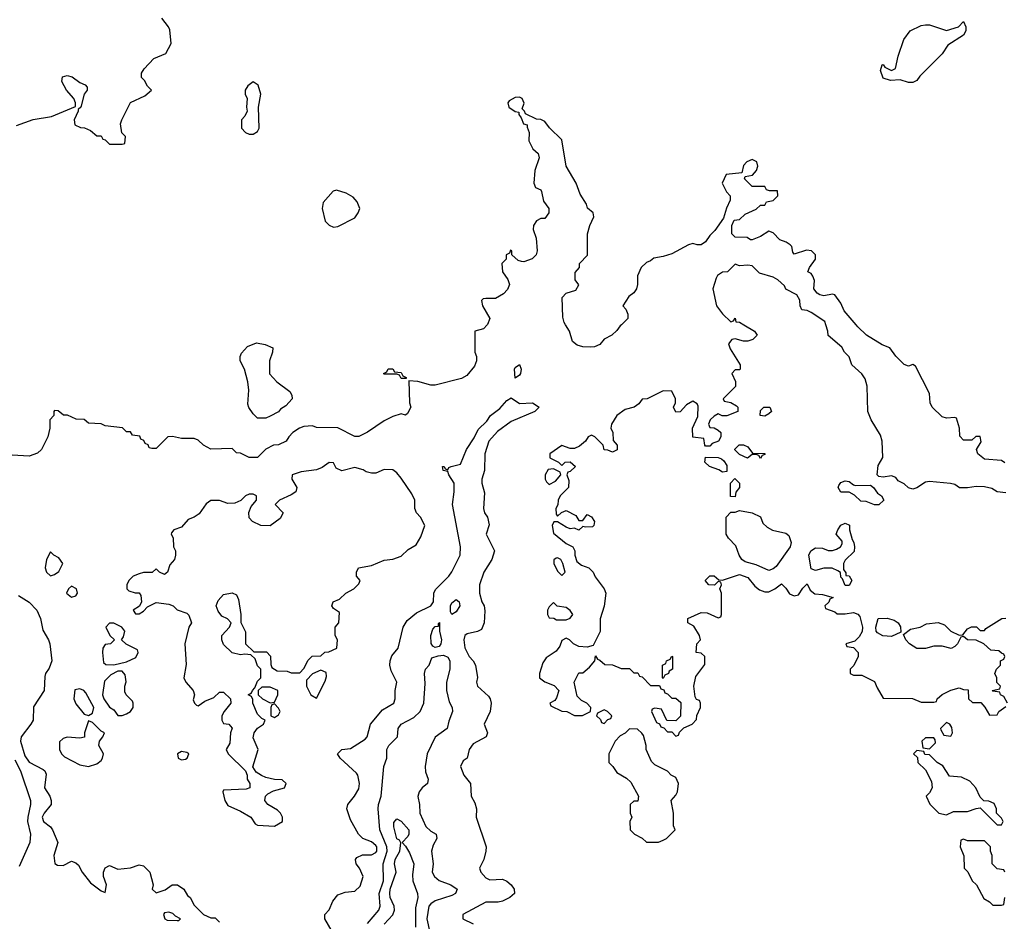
# Model space of a CAD drawing. Header units: inches. Extents: x 2380053 to 2584298, y 380219 to 546618.
# Tile 235 of 256: x 2462945 to 2467604, y 497178 to 501443. Entities that reach past the tile are written whole.
import ezdxf

# ---------------------------------------------------------------- set-up
doc = ezdxf.new("R2010")
doc.units = ezdxf.units.IN
doc.header["$MEASUREMENT"] = 0
doc.layers.add('C4469', color=7, linetype='Continuous')
doc.layers.add('C4560', color=7, linetype='Continuous')

msp = doc.modelspace()

# ---------------------------------------------------------------- linework, layer by layer
at = {"layer": 'C4469', "color": 2}
for points, elevation in [([(2465157, 500000), (2465138.9, 499981.1), (2465098, 499970), (2465098, 499870), (2465106, 499850), (2465106, 499830), (2465096.4, 499803.6), (2465060.4, 499759.6), (2465034.6, 499745.4), (2464910, 499714), (2464890, 499714), (2464828.4, 499731.6), (2464786, 499734), (2464788.7, 499630), (2464795.3, 499610), (2464780.4, 499579.6), (2464770, 499572), (2464750, 499578), (2464710, 499566), (2464670, 499546), (2464590, 499491.3), (2464550, 499472), (2464530, 499472), (2464450, 499512), (2464350, 499514), (2464330, 499522), (2464290, 499518), (2464269.1, 499510.9), (2464238, 499490), (2464218, 499470), (2464206, 499450), (2464170, 499432), (2464146, 499430), (2464109.1, 499410.9), (2464070, 499372), (2464030, 499372), (2463990, 499392), (2463970, 499394), (2463950, 499414), (2463850, 499412), (2463814, 499430), (2463790, 499454), (2463770, 499462), (2463710, 499462), (2463668.4, 499471.6), (2463646, 499470), (2463590, 499414), (2463570, 499414), (2463558, 499418), (2463552.7, 499432.7), (2463538, 499438), (2463532.7, 499452.7), (2463518, 499458), (2463512.7, 499472.7), (2463478, 499478), (2463470, 499494), (2463450, 499494), (2463431.6, 499511.6), (2463350, 499522), (2463330, 499532), (2463270, 499534), (2463250, 499552), (2463212.7, 499552.7), (2463171.6, 499571.6), (2463152.7, 499572.7), (2463127.3, 499592.7), (2463110, 499594), (2463106, 499590), (2463106, 499570), (2463088, 499550), (2463088, 499510), (2463078, 499470), (2463048, 499410), (2463030, 499392), (2462990, 499378), (2462910, 499382.8)], 46), ([(2466370.6, 500000), (2466422, 499970), (2466434, 499950), (2466414, 499930), (2466390, 499922), (2466370, 499922), (2466330, 499934), (2466314, 499930), (2466298, 499910), (2466306.4, 499886.4), (2466354, 499810), (2466354, 499790), (2466350, 499786), (2466330, 499786), (2466314, 499770), (2466331.3, 499731.3), (2466332, 499708), (2466274, 499650), (2466278, 499638), (2466310, 499632), (2466336.9, 499616.9), (2466342, 499610), (2466342, 499590), (2466290, 499568.7), (2466268.7, 499568.7), (2466250, 499578), (2466230, 499568), (2466212, 499550), (2466204.7, 499530), (2466210, 499514), (2466230, 499512), (2466250, 499502), (2466262, 499490), (2466262, 499470), (2466251.1, 499448.9), (2466222, 499438), (2466210, 499426), (2466190, 499426), (2466186, 499430), (2466182, 499462), (2466130, 499468), (2466128.7, 499510), (2466153.6, 499566.4), (2466155.3, 499615.3), (2466150, 499626), (2466130, 499638), (2466099.6, 499620.4), (2466070, 499588), (2466050, 499586), (2466038, 499610), (2466048, 499630), (2466048, 499650), (2466030, 499686), (2465990, 499688), (2465914, 499650), (2465890, 499648), (2465874.4, 499625.6), (2465852, 499610), (2465810, 499599), (2465771, 499570), (2465744.7, 499530), (2465742, 499510), (2465752, 499490), (2465752.7, 499452.7), (2465772, 499430), (2465771.3, 499408.7), (2465750, 499398), (2465727.3, 499407.3), (2465710, 499408), (2465706, 499430), (2465666, 499470), (2465650, 499478), (2465634, 499470), (2465622, 499450), (2465594, 499426), (2465570, 499414), (2465550, 499415.3), (2465510, 499428.7), (2465454, 499390), (2465454, 499370), (2465494, 499350), (2465510, 499334), (2465526, 499350), (2465550, 499352), (2465574, 499330), (2465550, 499306), (2465538, 499302), (2465534, 499290), (2465543.6, 499263.6), (2465542, 499230), (2465502, 499190), (2465492, 499170), (2465491.6, 499148.4), (2465482, 499130), (2465483.6, 499103.6), (2465490, 499094), (2465508, 499112), (2465530, 499122), (2465576.9, 499096.9), (2465590, 499074), (2465610, 499074), (2465630, 499102), (2465650, 499092), (2465664.7, 499070), (2465662, 499050), (2465655.3, 499044.7), (2465622, 499042), (2465610, 499046), (2465590, 499028), (2465570, 499038), (2465550, 499035.3), (2465530, 499042), (2465490, 499068), (2465472.7, 499067.3), (2465464.7, 499050), (2465470, 499014), (2465530, 498964.7), (2465562, 498950), (2465571, 498931), (2465571, 498910), (2465580.7, 498880.7), (2465602.8, 498862.8), (2465638, 498850), (2465658, 498830), (2465667.3, 498807.3), (2465711, 498750), (2465718.8, 498730), (2465710.9, 498669.1), (2465691.6, 498608.4), (2465690.8, 498549.2), (2465658, 498482), (2465630, 498475.3), (2465590, 498478), (2465566, 498490), (2465546, 498510), (2465530, 498518), (2465510, 498506), (2465499.8, 498480.2), (2465483.6, 498456.4), (2465435.3, 498424.7), (2465419.8, 498400.2), (2465404.7, 498350), (2465404.7, 498330), (2465430, 498311.3), (2465473.7, 498293.7), (2465496, 498270), (2465485.4, 498234.6), (2465476.9, 498223.1), (2465454, 498210), (2465458, 498198), (2465510, 498172), (2465534, 498170), (2465570, 498151.3), (2465608.4, 498151.6), (2465646, 498170), (2465648, 498190), (2465628, 498210), (2465602.7, 498222.7), (2465583.2, 498243.2), (2465569, 498310), (2465590, 498354), (2465610, 498354), (2465640.4, 498379.6), (2465666, 498410), (2465670, 498434), (2465678, 498418), (2465690, 498414), (2465712.7, 498392.7), (2465750, 498392), (2465790, 498374), (2465830, 498374), (2465850, 498354), (2465870, 498354), (2465878, 498338), (2465890, 498334), (2465930, 498294), (2465972.7, 498292.7), (2465978, 498278), (2465992.7, 498272.7), (2465998, 498258), (2466010, 498254), (2466030, 498234), (2466050, 498234), (2466072.7, 498212.7), (2466071.6, 498148.4), (2466050, 498126), (2466007.3, 498127.3), (2465982, 498182), (2465950, 498186), (2465938, 498182), (2465934, 498170), (2465958, 498118), (2465972.7, 498112.7), (2465978, 498098), (2465992.7, 498092.7), (2466010, 498074), (2466030, 498074), (2466050, 498054), (2466062, 498058), (2466067.3, 498072.7), (2466087.3, 498092.7), (2466126, 498110), (2466147.3, 498132.7), (2466148.4, 498151.6), (2466166, 498190), (2466166, 498210), (2466162, 498222), (2466147.3, 498227.3), (2466140.4, 498240.4), (2466135.3, 498290), (2466144.7, 498335.3), (2466187.3, 498392.7), (2466186, 498430), (2466170, 498446), (2466146, 498450), (2466148, 498490), (2466166, 498510), (2466162, 498530), (2466134.6, 498574.6), (2466106, 498590), (2466106, 498610), (2466170, 498638), (2466196.9, 498636.9), (2466250, 498614), (2466262, 498618), (2466266, 498630), (2466266, 498730), (2466258, 498750), (2466266, 498770), (2466262, 498782), (2466250, 498786), (2466232, 498768), (2466206, 498770), (2466188, 498790), (2466210, 498812), (2466230, 498812), (2466252.7, 498792.7), (2466270, 498792), (2466350, 498818), (2466390, 498804.7), (2466422.8, 498762.8), (2466446, 498746), (2466470, 498736), (2466490, 498736), (2466518, 498750), (2466550, 498774), (2466570, 498754), (2466587.1, 498727.1), (2466610, 498718), (2466630, 498722), (2466650, 498754), (2466670, 498774), (2466684.7, 498744.7), (2466706.4, 498726.4), (2466743.6, 498723.6), (2466794, 498710), (2466778, 498702), (2466772.7, 498687.3), (2466754, 498670), (2466758, 498658), (2466802, 498642), (2466812.7, 498632.7), (2466850, 498632), (2466890, 498638), (2466910.9, 498630.9), (2466919.8, 498619.8), (2466932, 498570), (2466931.6, 498548.4), (2466916.9, 498523.1), (2466896.9, 498503.1), (2466854, 498490), (2466858, 498478), (2466890, 498474), (2466912, 498450), (2466912, 498430), (2466891.6, 498388.4), (2466874, 498370), (2466874, 498350), (2466890, 498342), (2466930, 498342), (2466990, 498312), (2467002, 498282), (2467030, 498234), (2467168.4, 498231.6), (2467210, 498214), (2467270, 498214), (2467282, 498218), (2467286, 498230), (2467309.1, 498250.9), (2467350, 498271.3), (2467390, 498282), (2467410, 498274), (2467432.7, 498272.7), (2467434, 498230), (2467452.7, 498212.7), (2467492.7, 498212.7), (2467511.6, 498191.6), (2467532.7, 498152.7), (2467570, 498154), (2467578, 498170), (2467610, 498194)], 46), ([(2465791.6, 500000), (2465785.6, 499994.4), (2465770, 499972), (2465746, 499950), (2465710, 499932), (2465690, 499906), (2465664, 499896), (2465645.6, 499894.4), (2465610, 499894.8), (2465582.8, 499902.8), (2465561, 499921), (2465546, 499970), (2465527.2, 500000)], 46), ([(2467610, 499205.2), (2467570, 499209), (2467544.7, 499224.7), (2467510, 499234), (2467470, 499235.3), (2467430, 499228.7), (2467391.1, 499228.9), (2467370, 499244), (2467349.4, 499249.4), (2467250, 499259), (2467230, 499255.3), (2467190, 499228), (2467170, 499222), (2467150, 499228), (2467130, 499248), (2467102, 499262), (2467090, 499278), (2467070, 499286), (2467030, 499279), (2467010, 499282), (2467002, 499290), (2467006, 499334), (2467028.4, 499371.6), (2467025.2, 499450), (2467017, 499477), (2466974, 499550), (2466957.2, 499590), (2466954, 499710), (2466944.7, 499744.7), (2466930, 499768), (2466882, 499810), (2466868.9, 499848.9), (2466848, 499870), (2466834.6, 499894.6), (2466769.4, 499949.4), (2466769, 499970), (2466759.3, 500000)], 46), ([(2467606.4, 499346.4), (2467590, 499358), (2467510, 499364.7), (2467478, 499390), (2467471.3, 499410), (2467494, 499446), (2467490, 499471.3), (2467468.4, 499471.6), (2467450, 499454), (2467410, 499454), (2467392.7, 499472.7), (2467391.1, 499511.1), (2467378, 499558), (2467370, 499562), (2467330, 499558), (2467310, 499564.7), (2467262, 499610), (2467252, 499630), (2467250, 499674), (2467183.6, 499803.6), (2467171.3, 499811.3), (2467150, 499804.7), (2467130, 499812), (2467090, 499852), (2467062, 499890), (2467025.2, 499905.2), (2466952, 499950), (2466910.8, 499990.8), (2466903, 500000)], 46), ([(2464422.7, 497130), (2464388.7, 497190), (2464388.7, 497210), (2464410, 497232), (2464426.8, 497273.2), (2464450, 497302.8), (2464484.8, 497315.2), (2464530, 497320.7), (2464555.6, 497344.4), (2464569.3, 497390), (2464552.7, 497430), (2464537.2, 497450), (2464534, 497470), (2464540.9, 497479.1), (2464567, 497493), (2464610, 497493), (2464630, 497503), (2464634.3, 497510), (2464634.3, 497530), (2464630, 497537), (2464610, 497554.5), (2464568.7, 497570), (2464548.7, 497590), (2464510, 497658), (2464493.2, 497710), (2464497.2, 497730), (2464529.2, 497770), (2464550, 497804.7), (2464553.2, 497830), (2464545.2, 497870), (2464538.9, 497878.9), (2464462, 497950), (2464448.7, 497970), (2464469.2, 497990.8), (2464510, 497996), (2464580.2, 498039.8), (2464588.7, 498050), (2464605.2, 498110), (2464662, 498178), (2464715.3, 498210), (2464722, 498230), (2464721.2, 498270), (2464728.7, 498310), (2464703.2, 498363.2), (2464696, 498390), (2464697.2, 498410), (2464706.3, 498433.7), (2464735.3, 498470), (2464759, 498570), (2464778.6, 498601.4), (2464822.5, 498637.5), (2464890, 498671), (2464902.7, 498690), (2464904, 498730), (2464912.5, 498747.5), (2464975.1, 498810), (2464990, 498831), (2465029.3, 498910), (2465031.3, 498950), (2464992.3, 499150), (2465000.7, 499210), (2465001.2, 499250), (2464975.3, 499290), (2464970, 499306), (2464948, 499310), (2464946, 499330), (2464954, 499330), (2464958, 499318), (2464970, 499314), (2464975.3, 499324.7), (2464986, 499330), (2465030, 499341), (2465059.5, 499410), (2465095.3, 499464.7), (2465114.8, 499505.2), (2465155.6, 499544.4), (2465172.7, 499570), (2465216.3, 499603.7), (2465250, 499641), (2465270, 499654), (2465310, 499626.8), (2465372, 499630), (2465402, 499610), (2465382, 499590), (2465270, 499542), (2465205.5, 499494.5), (2465164, 499450), (2465145.5, 499390), (2465143.8, 499310), (2465130.8, 499270), (2465130.8, 499250), (2465144.5, 499204.5), (2465138.8, 499130), (2465144, 499110), (2465158.8, 499090), (2465166.4, 499053.6), (2465152, 499010), (2465192, 498930), (2465179.1, 498890), (2465140.7, 498830), (2465121, 498770), (2465121, 498730), (2465131.3, 498690), (2465142, 498670), (2465146, 498646), (2465142.8, 498590), (2465130, 498558), (2465111.1, 498548.9), (2465062.5, 498537.5), (2465051.3, 498530), (2465046.8, 498510), (2465051.1, 498471.1), (2465072, 498430), (2465090.9, 498410.9), (2465101, 498390), (2465110.6, 498330.6), (2465106, 498310), (2465111, 498290), (2465162.5, 498242.5), (2465171, 498230), (2465176, 498210), (2465171.3, 498170), (2465142, 498110), (2465158, 498070), (2465151.3, 498050), (2465090, 498018), (2465071.3, 497990), (2465062, 497950), (2465042.8, 497937.2), (2465031.3, 497910), (2465046.8, 497870), (2465078, 497830), (2465081, 497770), (2465098, 497738), (2465106, 497710), (2465104.7, 497670), (2465151.3, 497530), (2465151, 497510), (2465141, 497470), (2465121, 497430), (2465126.8, 497410), (2465150, 497384), (2465170, 497374.8), (2465230, 497377.3), (2465250, 497367.3), (2465270.4, 497350.4), (2465284.7, 497330), (2465286, 497310), (2465264.7, 497290), (2465230, 497273.2), (2465208.4, 497268.4), (2465150, 497268), (2465042, 497210), (2465042, 497190), (2465090, 497166)], 42), ([(2462938.8, 498718.8), (2462990, 498687.7), (2463026, 498650), (2463043.8, 498610), (2463055.2, 498555.2), (2463082, 498510), (2463087.7, 498490), (2463097.3, 498410), (2463085.2, 498374.8), (2463067.3, 498350), (2463063.4, 498336.6), (2463060.5, 498270), (2463010, 498193.2), (2463008.7, 498130), (2462998.4, 498110), (2462952.7, 498050), (2462948.7, 498030), (2462970, 497960.7), (2462990, 497930.7), (2463056.8, 497896.8), (2463064.7, 497890), (2463070, 497874), (2463062.8, 497810), (2463087.3, 497770), (2463094, 497750), (2463094, 497730), (2463061, 497690), (2463051.3, 497670), (2463058, 497650), (2463090, 497624.7), (2463101, 497610), (2463124.7, 497550), (2463107.3, 497490), (2463112, 497452), (2463123.6, 497443.6), (2463150, 497442), (2463190, 497462), (2463210, 497454), (2463223.6, 497443.6), (2463241, 497410), (2463280.7, 497360.7), (2463330, 497322), (2463350, 497314), (2463355.3, 497350), (2463342, 497390), (2463342, 497410), (2463349, 497431), (2463370, 497442), (2463410, 497424.7), (2463470, 497431.3), (2463510, 497444.7), (2463530, 497441), (2463561, 497410), (2463576, 497350), (2463572, 497330), (2463590, 497312), (2463633.6, 497326.4), (2463666, 497350), (2463692, 497350), (2463722, 497330), (2463739.6, 497299.6), (2463752, 497290), (2463770, 497254), (2463814, 497210), (2463850, 497194), (2463870, 497194), (2463890, 497174)], 42), ([(2467618, 498210), (2467602, 498242), (2467586, 498250), (2467582, 498262), (2467550, 498266), (2467546, 498270), (2467582, 498278), (2467586, 498290), (2467568.4, 498308.4), (2467568, 498330), (2467558, 498350), (2467566, 498370), (2467586, 498390), (2467586, 498410), (2467602, 498418), (2467606, 498430), (2467602, 498442), (2467590, 498446), (2467578, 498458), (2467540.4, 498460.4), (2467506, 498490), (2467470, 498508), (2467428.7, 498508.7), (2467410, 498526), (2467398, 498522), (2467382, 498490), (2467370, 498478), (2467351.6, 498468.4), (2467310, 498479), (2467270, 498479), (2467230, 498469), (2467190, 498469.2), (2467155.3, 498490), (2467138, 498510), (2467126, 498534), (2467160.4, 498559.6), (2467206, 498570), (2467235.3, 498584.7), (2467290, 498592), (2467319.8, 498579.8), (2467351.1, 498551.1), (2467390, 498532), (2467407.3, 498532.7), (2467430, 498562), (2467448.9, 498571.1), (2467471.3, 498571.3), (2467490, 498554), (2467510, 498554), (2467516.4, 498563.6), (2467591.1, 498611.1), (2467610, 498611.3)], 46), ([(2464590, 497167.3), (2464644.5, 497230), (2464651.2, 497250), (2464646, 497310), (2464665.7, 497370), (2464664.2, 497450), (2464683.5, 497510), (2464682.4, 497530), (2464649.7, 497610), (2464640.5, 497710), (2464642, 497730), (2464654.7, 497770), (2464667.3, 497910), (2464681.6, 497950), (2464682.4, 497990), (2464692, 498010), (2464733.3, 498050), (2464736.2, 498090), (2464749.4, 498110), (2464810, 498141.3), (2464839.7, 498170), (2464856.9, 498210), (2464863.6, 498303.6), (2464859.5, 498350), (2464865.2, 498370), (2464882, 498390), (2464895.3, 498424.7), (2464925.6, 498434.4), (2464950, 498436.3), (2464970, 498427.7), (2464979.5, 498410), (2464980.3, 498370), (2464964.4, 498310), (2464963.8, 498270), (2464976.3, 498216.3), (2464990.7, 498190), (2464993.4, 498170), (2464975.2, 498124.8), (2464966.8, 498090), (2464910.4, 498049.7), (2464872.4, 497970), (2464863.7, 497910), (2464865.7, 497885.7), (2464877.3, 497850), (2464874.8, 497830), (2464850, 497809.3), (2464835.5, 497790), (2464828.3, 497768.3), (2464836.3, 497730), (2464838, 497690), (2464866.5, 497626.5), (2464890, 497604), (2464916, 497590), (2464918.8, 497570), (2464901.1, 497538.9), (2464893.4, 497510), (2464902, 497450), (2464897.3, 497410), (2464907.3, 497390), (2464930, 497370.7), (2464984.7, 497350), (2465014.8, 497330), (2465006.8, 497310), (2464990, 497299.5), (2464910, 497275.1), (2464890, 497260.9), (2464880.5, 497250), (2464870.8, 497190), (2464885.5, 497125.5)], 38), ([(2462921.7, 497941.7), (2462948.4, 497890), (2462995.8, 497750), (2462996.5, 497730), (2462982.8, 497670), (2462982.3, 497650), (2462996.4, 497590), (2462992.7, 497550), (2462942.3, 497437.7)], 38), ([(2464670, 497164), (2464711.1, 497208.9), (2464717.6, 497230), (2464716.2, 497250), (2464698.4, 497290), (2464696.2, 497310), (2464698, 497330), (2464725.6, 497410), (2464718.4, 497450), (2464721.6, 497470), (2464743.7, 497510), (2464748.9, 497548.9), (2464742, 497562), (2464730, 497568.7), (2464714.6, 497625.4), (2464715.3, 497644.7), (2464730, 497662), (2464750, 497651.3), (2464786, 497610), (2464786, 497590), (2464781, 497579), (2464754, 497550), (2464770, 497534), (2464790, 497502), (2464810.5, 497450), (2464802.8, 497397.2), (2464804.4, 497370), (2464827.7, 497310), (2464828, 497290), (2464817.5, 497242.5), (2464817.8, 497150)], 34), ([(2467606, 497410), (2467602, 497422), (2467570, 497426), (2467546, 497450), (2467546, 497490), (2467538, 497510), (2467538, 497530), (2467514.6, 497554.6), (2467510, 497558), (2467430, 497558), (2467410, 497566), (2467398, 497562), (2467394, 497530), (2467412.7, 497487.3), (2467414, 497430), (2467431.6, 497411.6), (2467452, 497370), (2467472, 497350), (2467506, 497286), (2467534, 497270), (2467550, 497254), (2467590, 497254), (2467602, 497258), (2467606, 497290)], 46)]:
    msp.add_lwpolyline(points, dxfattribs=dict(at, elevation=elevation))
for points, elevation in [([(2464070, 499558), (2464050, 499578), (2464029.1, 499609.1), (2464024.7, 499624.7), (2464029, 499690), (2464024, 499730), (2464009.1, 499789.1), (2463988.7, 499830), (2463988.7, 499850), (2463994.6, 499865.4), (2464023.2, 499896.8), (2464065.6, 499914.4), (2464107.1, 499907.1), (2464142, 499890), (2464141, 499870), (2464126.8, 499830), (2464127.1, 499767.1), (2464162, 499730), (2464223.6, 499683.6), (2464232.7, 499667.3), (2464234, 499650), (2464203.6, 499616.4), (2464179.6, 499600.4), (2464170, 499588), (2464130, 499568), (2464110, 499558)], 46), ([(2465290, 499748), (2465286.6, 499790), (2465290, 499798), (2465310, 499812), (2465317.3, 499790), (2465314, 499770), (2465310, 499762)], 42), ([(2464750, 499746), (2464742, 499762), (2464730, 499766), (2464670, 499766), (2464666, 499770), (2464682, 499778), (2464688.4, 499791.6), (2464710, 499792), (2464718, 499778), (2464750, 499774), (2464758, 499758), (2464774, 499750), (2464774, 499746), (2464770, 499746)], 46), ([(2466470, 499568), (2466448, 499570), (2466450, 499594), (2466466, 499610), (2466494, 499610), (2466502, 499590), (2466490, 499578)], 46), ([(2466450, 499368), (2466442, 499382), (2466430, 499386), (2466410, 499386), (2466388.4, 499368.4), (2466350, 499386), (2466328.4, 499408.4), (2466328.4, 499411.6), (2466348.4, 499431.6), (2466370, 499432), (2466390, 499422), (2466412, 499392), (2466470.8, 499390.8), (2466470, 499386), (2466458, 499382)], 46), ([(2464410, 499348), (2464375.9, 499324.1), (2464350, 499313.2), (2464276, 499304), (2464234, 499290), (2464232, 499270), (2464256, 499230), (2464251.3, 499210), (2464230, 499195.3), (2464174, 499170), (2464154, 499150), (2464192, 499110), (2464176.9, 499083.1), (2464130, 499048.7), (2464086, 499050), (2464046, 499070), (2464030, 499086), (2464028.9, 499111.1), (2464040.4, 499139.6), (2464066, 499170), (2464066, 499190), (2464050, 499198), (2464030, 499198), (2464014, 499190), (2463991.6, 499168.4), (2463963.6, 499156.4), (2463930, 499154), (2463890, 499168.7), (2463850, 499168.7), (2463827.7, 499152.3), (2463794.8, 499105.2), (2463770.9, 499089.1), (2463742, 499078), (2463710, 499042), (2463674, 499030), (2463663.6, 499016.4), (2463662, 499010), (2463671.3, 498991.3), (2463672, 498950), (2463682, 498930), (2463682, 498910), (2463678, 498890), (2463656, 498864), (2463644.7, 498830), (2463630, 498819), (2463606, 498830), (2463590, 498846), (2463571.6, 498828.4), (2463530, 498828), (2463510, 498822), (2463482, 498810), (2463462, 498790), (2463452, 498770), (2463452, 498750), (2463462, 498742), (2463491.6, 498731.6), (2463510, 498731.3), (2463518.8, 498718.8), (2463521, 498690), (2463511.3, 498668.7), (2463482, 498650), (2463492.7, 498632.7), (2463510, 498632), (2463530, 498644.7), (2463550, 498666), (2463590, 498686), (2463650, 498678), (2463671, 498671), (2463690, 498652), (2463736, 498636), (2463745.4, 498625.4), (2463758, 498590), (2463746, 498570), (2463726.8, 498490), (2463732.8, 498392.8), (2463721, 498330), (2463731, 498310), (2463766, 498270), (2463771.3, 498250), (2463766.4, 498226.4), (2463772, 498210), (2463781, 498201), (2463790, 498198), (2463820.2, 498219.8), (2463863.1, 498236.9), (2463890, 498262), (2463910, 498262), (2463942, 498230), (2463944.7, 498210), (2463912, 498170), (2463902, 498150), (2463902, 498130), (2463910, 498114), (2463934, 498110), (2463950.9, 498090.9), (2463942, 498070), (2463939.6, 498020.4), (2463922, 497990), (2463932, 497970), (2464014, 497890), (2464022, 497870), (2464022, 497850), (2464034, 497830), (2464034, 497810), (2464016.9, 497803.1), (2463910, 497798), (2463906.8, 497790), (2463914.8, 497750), (2463930, 497726), (2463990, 497698.8), (2464038, 497670), (2464059.6, 497639.6), (2464070, 497632), (2464150, 497627.3), (2464188.7, 497650), (2464189, 497670), (2464179, 497690), (2464164.1, 497704.1), (2464119, 497730), (2464105.2, 497750), (2464108.7, 497770), (2464119, 497781), (2464145.6, 497794.4), (2464198, 497810), (2464206, 497830), (2464187.3, 497847.3), (2464150, 497848.7), (2464110, 497858), (2464088.4, 497868.4), (2464063.1, 497883.1), (2464048, 497908), (2464074, 497990), (2464050, 498046), (2464054, 498070), (2464070, 498092), (2464098, 498110), (2464106, 498130), (2464090, 498138), (2464070, 498158), (2464048.7, 498210), (2464048, 498228), (2464042, 498242), (2464026, 498250), (2464042, 498258), (2464046, 498270), (2464058, 498282), (2464070, 498314), (2464086, 498330), (2464086, 498370), (2464070, 498386), (2464059, 498419), (2464038, 498438), (2464010, 498442), (2463990, 498439), (2463950, 498448), (2463910, 498488), (2463902, 498510), (2463902, 498530), (2463938, 498570), (2463946, 498590), (2463928.4, 498608.4), (2463902, 498622), (2463884.7, 498644.7), (2463875.3, 498670), (2463884, 498696), (2463910, 498724.7), (2463950, 498732), (2463970, 498722), (2463979.8, 498699.8), (2463991, 498629), (2463991.6, 498591.6), (2464012.7, 498547.3), (2464014, 498490), (2464052.7, 498452.7), (2464112.7, 498452.7), (2464131.6, 498431.6), (2464132.7, 498392.7), (2464138, 498378), (2464163.6, 498363.6), (2464210, 498362), (2464230, 498354), (2464270, 498354), (2464290, 498374), (2464310, 498414), (2464328.4, 498431.6), (2464370, 498434), (2464388.4, 498451.6), (2464407.3, 498452.7), (2464446, 498470), (2464448, 498510), (2464438, 498530), (2464438, 498570), (2464455.3, 498590), (2464458, 498638), (2464430, 498658), (2464422, 498670), (2464428, 498690), (2464458, 498702), (2464488, 498730), (2464526, 498750), (2464550, 498774), (2464555.3, 498790), (2464538, 498810), (2464538, 498830), (2464548, 498850), (2464610, 498861), (2464670, 498886), (2464710, 498891), (2464750, 498904.7), (2464783.1, 498936.9), (2464820.4, 498959.6), (2464843.1, 498996.9), (2464862, 499050), (2464842, 499090), (2464822, 499110), (2464815.3, 499130), (2464815.3, 499170), (2464800.2, 499200.2), (2464750, 499274), (2464730, 499299), (2464710, 499313.2), (2464670, 499315.3), (2464630, 499297.2), (2464610, 499297.2), (2464584.5, 499304.5), (2464570, 499314), (2464530, 499324), (2464469.3, 499309.3), (2464442, 499322), (2464430, 499346)], 46), ([(2466270, 499302), (2466253.6, 499313.6), (2466208, 499330), (2466186, 499350), (2466190, 499374), (2466250, 499372), (2466265.4, 499365.4), (2466276.9, 499356.9), (2466290, 499334), (2466290, 499306)], 46), ([(2465470, 499318), (2465445.4, 499314.6), (2465431.3, 499290), (2465431.3, 499270), (2465436.9, 499256.9), (2465450, 499244.7), (2465480.2, 499259.8), (2465506, 499290), (2465502, 499302)], 46), ([(2466330, 499186), (2466308, 499188), (2466308.7, 499251.3), (2466328, 499272), (2466351.3, 499250), (2466351.3, 499230), (2466332.7, 499207.3)], 46), ([(2466899.6, 499239.6), (2466970, 499241), (2466984.7, 499230), (2467003.5, 499203.5), (2467022, 499190), (2467034, 499170), (2467010, 499148), (2466990, 499148.7), (2466950, 499164), (2466925.2, 499165.2), (2466894.6, 499194.6), (2466870, 499208.7), (2466830, 499208.7), (2466818, 499230), (2466820.4, 499239.6), (2466830, 499254), (2466850, 499262), (2466870, 499258), (2466890, 499242)], 46), ([(2466490, 498838), (2466430, 498864), (2466378, 498878), (2466362, 498890), (2466349.3, 498909.3), (2466334, 498954), (2466298, 498990), (2466288, 499010), (2466288, 499090), (2466310, 499114), (2466330, 499114), (2466350, 499122), (2466410.7, 499110.7), (2466450.7, 499090.7), (2466461, 499061), (2466482, 499042), (2466507.5, 499027.5), (2466570, 499014.8), (2466583.5, 499003.5), (2466594.8, 498970), (2466591.1, 498948.9), (2466523.6, 498856.4), (2466510, 498846)], 46), ([(2466850, 498766), (2466838, 498798), (2466830, 498806), (2466828, 498828), (2466816.4, 498836.4), (2466788.4, 498848.4), (2466750, 498848.7), (2466710, 498838), (2466690, 498846), (2466678, 498910), (2466688, 498930), (2466710, 498944.7), (2466743.6, 498943.6), (2466770, 498932), (2466790, 498932), (2466810, 498938), (2466828, 498950), (2466836.4, 498963.6), (2466836.4, 498976.4), (2466808.7, 499010), (2466815.3, 499030), (2466830, 499052), (2466850, 499062), (2466871.3, 499051.3), (2466871.3, 499030), (2466883.6, 498983.6), (2466892, 498970), (2466894, 498950), (2466892.7, 498927.3), (2466850, 498886), (2466842, 498870), (2466842, 498842), (2466854, 498826), (2466854, 498814), (2466870, 498812), (2466882, 498790), (2466870, 498766)], 46), ([(2463090, 498926), (2463072, 498890), (2463066, 498850), (2463072, 498830), (2463090, 498812), (2463110, 498818), (2463130, 498832), (2463148.7, 498870), (2463130, 498898), (2463106, 498910)], 46), ([(2465490, 498898), (2465483.6, 498896.4), (2465472.7, 498887.3), (2465472, 498870), (2465490, 498834), (2465510, 498814), (2465526, 498830), (2465515.3, 498870), (2465506, 498890)], 46), ([(2463190, 498764), (2463176, 498750), (2463166, 498730), (2463190, 498711), (2463210, 498718), (2463219, 498730), (2463214, 498750)], 46), ([(2464990, 498629.3), (2464982.7, 498642.7), (2464983.7, 498670), (2464990, 498684.7), (2465010, 498701), (2465024.7, 498690), (2465026.8, 498670), (2465010, 498641.2)], 38), ([(2465470, 498686), (2465450, 498666), (2465442, 498650), (2465442, 498630), (2465450, 498614), (2465471.6, 498611.6), (2465484.7, 498604.7), (2465530, 498604.7), (2465550, 498612), (2465562, 498630), (2465550, 498648), (2465530, 498662), (2465488.4, 498668.4)], 46), ([(2467070, 498525.2), (2467028.9, 498528.9), (2467003.1, 498543.1), (2466998, 498550), (2466995.3, 498570), (2467006, 498610), (2467050, 498611.3), (2467082, 498602), (2467102, 498590), (2467111.6, 498571.6), (2467114, 498546)], 46), ([(2463390, 498588.7), (2463370, 498588), (2463352, 498570), (2463372, 498530), (2463394, 498510), (2463374, 498490), (2463350, 498488), (2463338, 498470), (2463336, 498450), (2463342, 498402), (2463352.7, 498392.7), (2463390, 498391.3), (2463450, 498404.7), (2463494.6, 498425.4), (2463506, 498450), (2463502, 498462), (2463449.1, 498489.1), (2463426, 498510), (2463436.4, 498523.6), (2463442, 498550), (2463428, 498570)], 46), ([(2464910, 498473.2), (2464900.1, 498480.1), (2464892.5, 498492.5), (2464889.5, 498530), (2464900.2, 498559.8), (2464910, 498572), (2464926, 498574), (2464926, 498586), (2464932, 498592), (2464930.7, 498550), (2464940.5, 498510), (2464938, 498490), (2464930, 498477.2)], 38), ([(2465990, 498326), (2465986, 498330), (2465986, 498390), (2466002, 498398), (2466006, 498410), (2466022, 498418), (2466030, 498432), (2466034, 498430), (2466034, 498370), (2466018, 498362), (2466014, 498350), (2465998, 498342)], 46), ([(2463430, 498362), (2463410, 498362), (2463376, 498344), (2463346, 498314), (2463337.3, 498250), (2463342.8, 498230), (2463370, 498191.3), (2463390, 498178), (2463410, 498152), (2463430, 498151), (2463450, 498158.8), (2463468.7, 498170), (2463482, 498190), (2463482, 498210), (2463479, 498219), (2463448, 498250), (2463443.1, 498263.1), (2463442, 498290), (2463448.9, 498311.1), (2463444.7, 498344.7)], 46), ([(2464370, 498366), (2464330, 498348), (2464302, 498318), (2464302, 498290), (2464322, 498250), (2464350, 498234), (2464390, 498314), (2464396.4, 498336.4), (2464394.6, 498354.6)], 46), ([(2463230, 498278.4), (2463206.4, 498273.6), (2463200.5, 498230), (2463210, 498206), (2463250, 498158), (2463270, 498151.3), (2463290, 498162), (2463296, 498190), (2463258.3, 498258.3), (2463249, 498270)], 46), ([(2464130, 498286), (2464090, 498286), (2464074, 498270), (2464074, 498250), (2464094, 498230), (2464130, 498212), (2464150, 498214), (2464166, 498250), (2464166, 498270)], 46), ([(2464150, 498206), (2464138, 498202), (2464134, 498190), (2464134, 498150), (2464150, 498142), (2464170, 498154), (2464178, 498170), (2464170, 498186)], 46), ([(2465710, 498178), (2465678, 498162), (2465674, 498150), (2465692.7, 498132.7), (2465698, 498118), (2465710, 498114), (2465727.3, 498132.7), (2465742, 498138), (2465746, 498150), (2465726, 498170)], 46), ([(2463270, 498126), (2463251.3, 498070), (2463251.1, 498048.9), (2463230, 498044), (2463170, 498049.3), (2463150, 498042.7), (2463133.4, 498026.6), (2463133, 497990), (2463143, 497970), (2463156.7, 497956.7), (2463230, 497918), (2463270, 497910.7), (2463310, 497922.8), (2463330, 497938), (2463337.2, 497950), (2463341.2, 497970), (2463319, 498010), (2463322, 498030), (2463338, 498050), (2463346, 498070), (2463330, 498078), (2463290, 498118)], 46), ([(2465830, 498088), (2465810, 498068), (2465785.4, 498054.6), (2465762, 498030), (2465732, 497970), (2465732, 497930), (2465752, 497910), (2465770, 497882), (2465815.3, 497855.3), (2465836.9, 497836.9), (2465872, 497770), (2465870, 497746), (2465850, 497746), (2465834, 497730), (2465834, 497690), (2465842, 497670), (2465832, 497650), (2465834, 497610), (2465854, 497590), (2465890, 497572), (2465910, 497552), (2465967.3, 497552.7), (2465990, 497562), (2466006, 497570), (2466046, 497610), (2466038, 497630), (2466038, 497690), (2466028, 497750), (2466050, 497774), (2466058, 497790), (2466062, 497830), (2466050, 497858), (2466028, 497870), (2466010, 497888), (2465950, 497918), (2465934.6, 497934.6), (2465909, 497990), (2465908.7, 498010), (2465896.4, 498056.4), (2465888.4, 498068.4), (2465867.3, 498087.3)], 46), ([(2467330, 498118), (2467302, 498090), (2467303.6, 498083.6), (2467318, 498058), (2467350, 498054), (2467358, 498070), (2467355.3, 498095.3), (2467346, 498110)], 46), ([(2467270, 498046), (2467230, 498046), (2467214, 498030), (2467218, 497998), (2467250, 497994), (2467278, 498022), (2467276.4, 498036.4)], 46), ([(2463710, 497982), (2463692, 497970), (2463694, 497950), (2463710, 497942), (2463730, 497944.7), (2463738, 497950), (2463746, 497970), (2463736.4, 497976.4)], 46), ([(2467190, 497986), (2467174, 497970), (2467192.7, 497952.7), (2467194, 497930), (2467230, 497894), (2467259.6, 497839.6), (2467262, 497810), (2467250, 497786), (2467234, 497770), (2467251.6, 497731.6), (2467294, 497690), (2467330, 497682), (2467363.1, 497696.9), (2467430, 497698), (2467470, 497712), (2467490, 497714), (2467570, 497634), (2467590, 497634), (2467598, 497650), (2467590, 497666), (2467566, 497690), (2467566, 497710), (2467555.3, 497735.3), (2467530, 497746), (2467507.3, 497747.3), (2467490, 497766), (2467468, 497810), (2467440.4, 497840.4), (2467400.4, 497860.4), (2467344, 497864), (2467313.2, 497913.2), (2467286, 497930), (2467250, 497966), (2467227.3, 497967.3), (2467222, 497982)], 46), ([(2463650, 497222), (2463630, 497218), (2463624.7, 497210), (2463632, 497190), (2463643.5, 497183.5), (2463690, 497182), (2463698, 497182), (2463706, 497190), (2463682, 497202), (2463670, 497215.3)], 42)]:
    msp.add_lwpolyline(points, close=True, dxfattribs=dict(at, elevation=elevation))
at = {"layer": 'C4560', "color": 2}
for points, elevation in [([(2462930, 500942), (2463009.5, 500970.5), (2463094.8, 500985.2), (2463208.4, 501031.6), (2463209, 501050), (2463201.2, 501070), (2463166, 501110), (2463144, 501150), (2463146.8, 501173.2), (2463170, 501178.8), (2463193.2, 501173.2), (2463230, 501146), (2463255.3, 501135.3), (2463263.6, 501123.6), (2463264.7, 501110), (2463250.8, 501090), (2463234, 501030), (2463222, 501018), (2463222, 501010), (2463202, 500970), (2463205.4, 500945.4), (2463232.7, 500932.7), (2463251.6, 500931.6), (2463279.6, 500919.6), (2463310, 500894), (2463330, 500894), (2463338, 500878), (2463350, 500874), (2463370, 500854), (2463430, 500854), (2463442, 500858), (2463446, 500890), (2463428.4, 500908.4), (2463422, 500950), (2463428.7, 500970), (2463469.4, 501050.6), (2463537.5, 501082.5), (2463568, 501110), (2463550, 501128), (2463535.5, 501155.5), (2463522, 501170), (2463522, 501190), (2463534, 501210), (2463580.1, 501259.9), (2463636.5, 501283.5), (2463662, 501330), (2463654.6, 501394.6), (2463648.7, 501410), (2463617.2, 501450)], 50), ([(2465527.2, 500000), (2465521, 500010), (2465515.3, 500035.3), (2465511.6, 500128.4), (2465531.1, 500148.9), (2465576, 500164), (2465591.1, 500188.9), (2465572.7, 500212.7), (2465572.7, 500247.3), (2465594, 500270), (2465594, 500290), (2465631.6, 500328.4), (2465632, 500430), (2465642, 500470), (2465662, 500510), (2465658, 500530), (2465631, 500551), (2465626, 500570), (2465596.9, 500616.9), (2465578, 500670), (2465531.3, 500750), (2465510, 500874), (2465451.6, 500931.6), (2465430, 500962), (2465410, 500971.3), (2465390, 500972), (2465338, 500998), (2465334, 501010), (2465322, 501022), (2465331.3, 501048.7), (2465322, 501070), (2465310, 501076), (2465290, 501074.8), (2465261.2, 501058.8), (2465255.3, 501050), (2465259, 501030), (2465290, 501008), (2465306, 501006), (2465306, 500994), (2465318, 500978), (2465328, 500950), (2465346, 500946), (2465346, 500934), (2465355.3, 500910), (2465353.2, 500870), (2465372.1, 500832.1), (2465398, 500810), (2465402, 500790), (2465382, 500730), (2465378, 500670), (2465386, 500650), (2465410, 500638), (2465414, 500630), (2465424, 500584), (2465448, 500550), (2465448, 500530), (2465430, 500502), (2465410, 500502), (2465390, 500492), (2465375.3, 500470), (2465374, 500450), (2465389, 500410), (2465393.2, 500350), (2465388.7, 500330), (2465370, 500311.3), (2465330, 500298), (2465319.6, 500299.6), (2465303.6, 500303.6), (2465274, 500330), (2465274, 500350), (2465267.3, 500352.7), (2465262, 500338), (2465246, 500330), (2465246, 500310), (2465226, 500290), (2465228.7, 500250), (2465254, 500214), (2465262, 500190), (2465253.6, 500166.4), (2465233.6, 500146.4), (2465196.5, 500123.5), (2465150, 500124.7), (2465138, 500122), (2465130, 500114), (2465135.3, 500090), (2465169.4, 500030), (2465158.4, 500001.6), (2465157, 500000)], 46), ([(2466903, 500000), (2466846.4, 500066.4), (2466830, 500102), (2466802, 500142), (2466790, 500144.7), (2466750, 500136), (2466730, 500141), (2466718, 500150), (2466702, 500170), (2466704.7, 500210), (2466698, 500230), (2466690, 500242), (2466674, 500250), (2466682, 500270), (2466710.8, 500310), (2466710.6, 500330), (2466690.8, 500350), (2466667.6, 500352.4), (2466610, 500334), (2466603.6, 500343.6), (2466598, 500370), (2466590, 500378), (2466572, 500390), (2466541.4, 500401.4), (2466510, 500434), (2466490, 500442), (2466450, 500418), (2466410, 500402), (2466402, 500402), (2466387.3, 500412.7), (2466330, 500414), (2466314, 500430), (2466314, 500470), (2466325.4, 500494.6), (2466350, 500498), (2466376.9, 500523.1), (2466430, 500546), (2466450, 500566), (2466470, 500566), (2466478, 500582), (2466510, 500588), (2466532, 500610), (2466530, 500634), (2466492.7, 500632.7), (2466478, 500638), (2466470, 500654), (2466410, 500654), (2466374, 500690), (2466378, 500702), (2466412.7, 500707.3), (2466431.1, 500728.9), (2466438, 500750), (2466432, 500770), (2466410, 500782), (2466386, 500770), (2466370, 500754), (2466362, 500718), (2466288, 500710), (2466268, 500670), (2466288.4, 500628.4), (2466306, 500610), (2466306, 500590), (2466288.7, 500551.3), (2466275.3, 500504.7), (2466234.6, 500445.4), (2466210, 500422), (2466190, 500392), (2466170, 500378), (2466150, 500378), (2466130, 500384.7), (2466110, 500378), (2466030, 500336), (2465990, 500322.8), (2465945.2, 500314.8), (2465930, 500302), (2465910, 500294), (2465886, 500270), (2465868.4, 500231.6), (2465868.7, 500190), (2465864, 500170), (2465850, 500151.3), (2465826.3, 500133.7), (2465798, 500090), (2465813.6, 500073.6), (2465822, 500050), (2465822, 500030), (2465816.5, 500023.5), (2465791.6, 500000)], 46), ([(2466759.3, 500000), (2466754.6, 500014.6), (2466690, 500058), (2466670, 500068), (2466646, 500070), (2466638, 500090), (2466636.4, 500116.4), (2466622, 500142), (2466570, 500168.7), (2466564, 500184), (2466532.7, 500212.7), (2466510, 500225.2), (2466444.7, 500244.7), (2466410, 500278), (2466390, 500282), (2466350, 500278), (2466330, 500286), (2466294, 500250), (2466270, 500248.7), (2466247.1, 500232.9), (2466239.8, 500220.2), (2466224.7, 500170), (2466242, 500090), (2466270, 500052), (2466310, 500014), (2466322, 500018), (2466330, 500031.3), (2466334, 500014), (2466350, 500012), (2466370.6, 500000)], 46)]:
    msp.add_lwpolyline(points, dxfattribs=dict(at, elevation=elevation))
for points, elevation in [([(2467170, 501145.2), (2467150, 501146.6), (2467110, 501159), (2467065.4, 501154.6), (2467030, 501166), (2467018, 501202), (2467026, 501230), (2467030.7, 501230.7), (2467038, 501218), (2467070, 501202), (2467088.4, 501211.6), (2467102, 501270), (2467128.7, 501348.7), (2467158, 501390), (2467210, 501416), (2467230, 501418), (2467250, 501418), (2467330, 501391.3), (2467386, 501410), (2467410, 501434), (2467422, 501410), (2467422, 501390), (2467411, 501370), (2467336.8, 501323.2), (2467310, 501282), (2467204.5, 501175.5), (2467190, 501155.3)], 46), ([(2464050, 501149), (2464024.7, 501130), (2464011.3, 501110), (2464011.3, 501090), (2464021, 501070), (2464018, 501030), (2464022, 501010), (2464010, 500986), (2463994, 500970), (2463994, 500930), (2464014, 500910), (2464030, 500902), (2464050, 500902), (2464070, 500914), (2464078, 500930), (2464075.3, 501030), (2464085.2, 501090), (2464073.8, 501133.8)], 50), ([(2464443.8, 500636.2), (2464427.9, 500632.1), (2464381, 500579), (2464376, 500550), (2464391, 500490), (2464410, 500471), (2464430, 500461), (2464450, 500464.7), (2464530, 500506), (2464546.6, 500530), (2464554, 500550), (2464541.1, 500581.1), (2464522.8, 500602.8), (2464490, 500622)], 50)]:
    msp.add_lwpolyline(points, close=True, dxfattribs=dict(at, elevation=elevation))

doc.saveas('drawing.dxf')
